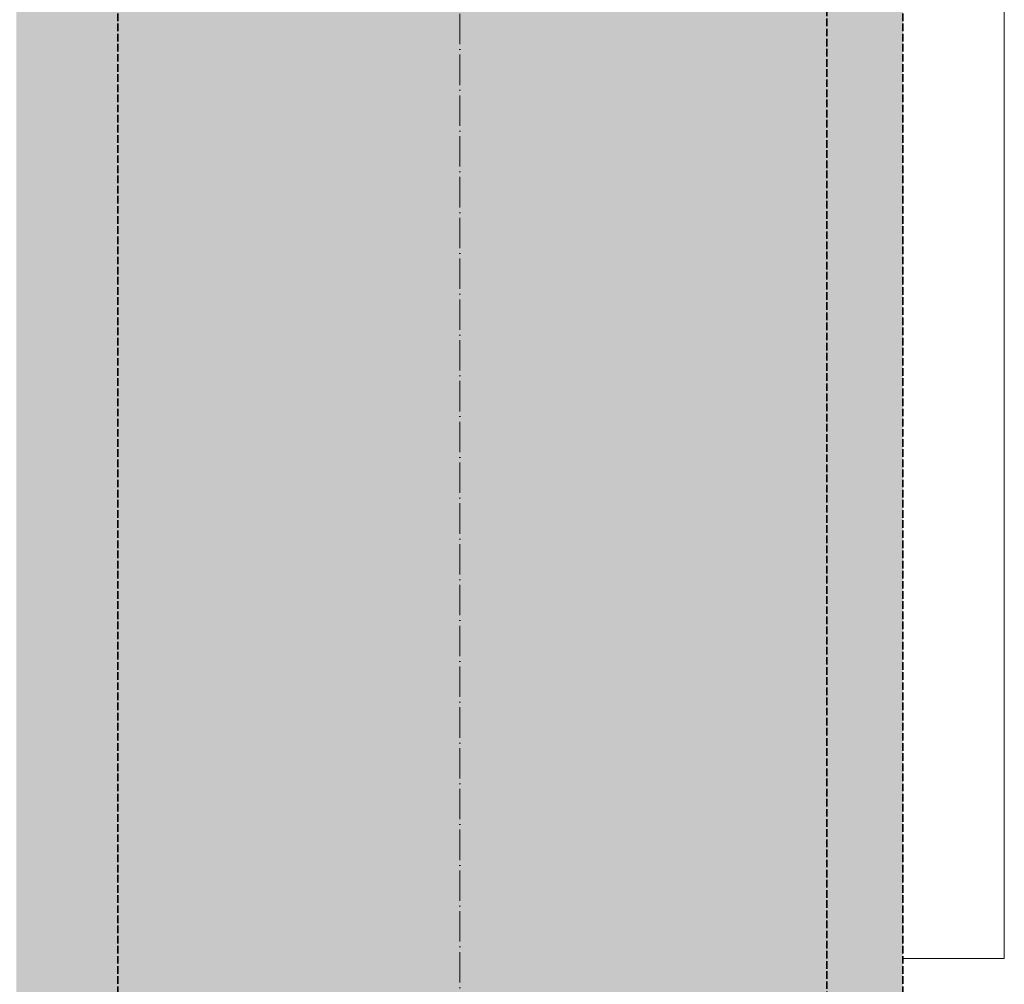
# Model space of a CAD drawing. Header units: millimetres. Extents: x -21497 to 33161, y -1951 to 8822.
# Tile 8 of 33: x -12302 to -11913, y 1574 to 1955. Entities that reach past the tile are written whole.
import ezdxf

# ---------------------------------------------------------------- set-up
doc = ezdxf.new("R2010")
doc.units = ezdxf.units.MM
doc.linetypes.add('_Tracejado médio', pattern=[4, 3, -1])
doc.linetypes.add('_Traço - ponto', pattern=[16, 12, -2, 0, -2])
for name, color, linetype, lineweight in [('A-DOOR', 31, 'Continuous', 18), ('A-GLAZ', 151, 'Continuous', 18), ('A-WALL', 113, 'Continuous', 18), ('A-WALL-PATT', 111, 'Continuous', 70), ('S-GRID', 1, 'Continuous', 9)]:
    doc.layers.add(name, color=color, linetype=linetype, lineweight=lineweight)

# ---------------------------------------------------------------- blocks, each defined once
blk = doc.blocks.new('Window_CV - Window_CV - 1 divisão-4329174-CORTE E - MANTER _ DEMOLIR')
at = {"layer": 'A-GLAZ'}
for p, q in [((-11913.49, 1998.66), (-11913.49, 1584)), ((-11913.49, 1584), (-11953.49, 1584))]:
    blk.add_line(p, q, dxfattribs=at)
blk = doc.blocks.new('PORTA - Simples - 1_20 x 2_60-3911873-CORTE E - MANTER _ DEMOLIR')
at = {"layer": 'A-DOOR', "linetype": '_Tracejado médio'}
blk.add_hatch(color=21, dxfattribs=at).paths.add_polyline_path([(-11953.49, 1030), (-11953.49, 3595), (-11983.49, 3595), (-11983.49, 1030)], flags=0)
at = {"layer": 'A-DOOR', "color": 30, "linetype": '_Tracejado médio', "lineweight": 35}
for p, q in [((-11983.49, 3595), (-11983.49, 1030)), ((-11953.49, 1030), (-11953.49, 3595))]:
    blk.add_line(p, q, dxfattribs=at)
blk = doc.blocks.new('porta dupla - P10 - 1_16 x 2_60 m-4336726-CORTE E - MANTER _ DEMOLIR')
at = {"layer": 'A-DOOR', "linetype": '_Tracejado médio'}
blk.add_hatch(color=21, dxfattribs=at).paths.add_polyline_path([(-12263.49, 1030), (-12263.49, 3600), (-12303.49, 3600), (-12303.49, 1030)], flags=0)
at = {"layer": 'A-DOOR', "color": 30, "linetype": '_Tracejado médio', "lineweight": 35}
blk.add_line((-12263.49, 1030), (-12263.49, 3600), dxfattribs=at)

msp = doc.modelspace()

# ---------------------------------------------------------------- hatches: boundary and pattern name
at = {"layer": 'A-WALL-PATT', "lineweight": 18}
msp.add_hatch(color=21, dxfattribs=at).paths.add_polyline_path([(-12278.492, 1030), (-11953.492, 1030), (-11953.492, 3630), (-12303.492, 3630), (-12303.492, 1030), (-12300.992, 1030)], flags=0)

# ---------------------------------------------------------------- linework, layer by layer
at = {"layer": 'A-WALL', "color": 30, "linetype": '_Tracejado médio', "lineweight": 35}
msp.add_line((-11953.492, 1030), (-11953.492, 3630), dxfattribs=at)
at = {"layer": 'S-GRID', "linetype": '_Traço - ponto'}
msp.add_line((-12128.492, -1951.33), (-12128.492, 8321.869), dxfattribs=at)

# ---------------------------------------------------------------- block references
at = {"layer": 'A-DOOR', "color": 40, "linetype": '_Tracejado médio'}
for name in ['PORTA - Simples - 1_20 x 2_60-3911873-CORTE E - MANTER _ DEMOLIR', 'porta dupla - P10 - 1_16 x 2_60 m-4336726-CORTE E - MANTER _ DEMOLIR']:
    msp.add_blockref(name, (0, 0), dxfattribs=at)
at = {"layer": 'A-GLAZ'}
msp.add_blockref('Window_CV - Window_CV - 1 divisão-4329174-CORTE E - MANTER _ DEMOLIR', (0, 0), dxfattribs=at)

doc.saveas('drawing.dxf')
